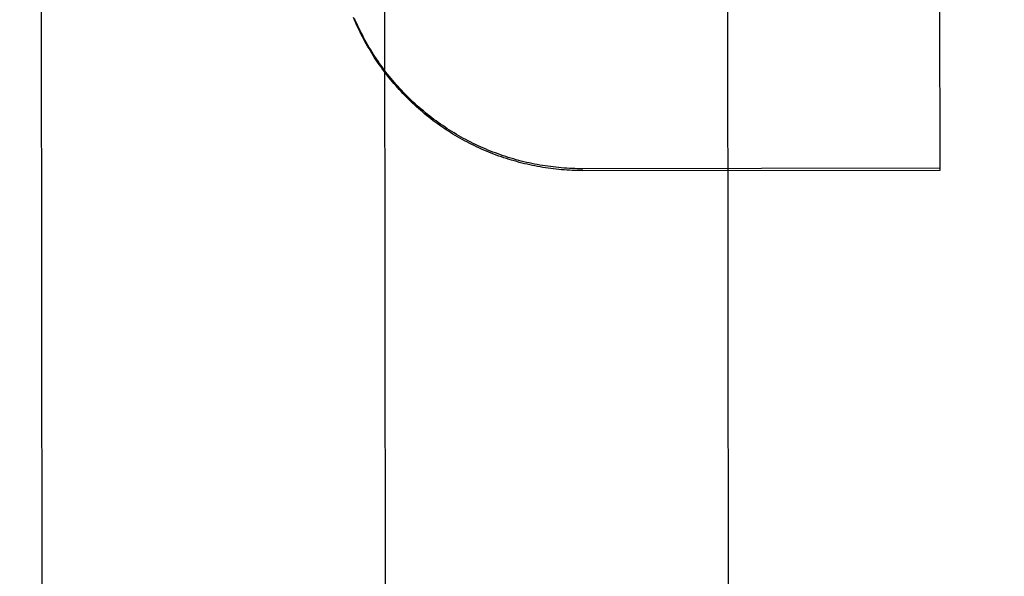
# Model space of a CAD drawing. Header units: inches. Extents: x 0 to 255, y -1 to 165.
# Tile 21 of 76: x 86.27 to 86.629, y 44.845 to 45.048. Entities that reach past the tile are written whole.
import ezdxf

# ---------------------------------------------------------------- set-up
doc = ezdxf.new("R2010")
doc.units = ezdxf.units.IN
doc.header["$LTSCALE"] = 14.034771
doc.header["$MEASUREMENT"] = 0
doc.linetypes.add('HIDDEN', pattern=[0.2, 0.1, -0.1])
doc.layers.get('0').update_dxf_attribs({"linetype": 'CONTINUOUS'})
doc.layers.add('DEFAULT_2', color=8, linetype='HIDDEN')
doc.layers.add('DIMENSIONS', color=7, linetype='CONTINUOUS')
doc.styles.get("Standard").update_dxf_attribs({"font": 'txt', "width": 0.8})
doc.dimstyles.new('DIMSTYLE_3', dxfattribs={"dimtxt": 1.170815, "dimasz": 1.501045, "dimexe": 0.09, "dimexo": 0.07, "dimgap": 0.039, "dimtad": 0, "dimtih": 1, "dimtoh": 1, "dimzin": 4, "dimdsep": 46, "dimtxsty": 'Standard', "dimblk": '_FILLED', "dimblk1": '_FILLED', "dimblk2": '_FILLED', "dimcen": 0.09, "dimadec": 0, "dimazin": 0, "dimtfac": 1, "dimtofl": 0, "dimtmove": 0, "dimatfit": 3, "dimldrblk": '_FILLED', "dimfxl": 0, "dimtolj": 1, "dimtzin": 4, "dimarcsym": 0})

# ---------------------------------------------------------------- blocks, each defined once
blk = doc.blocks.new('_FILLED')
at = {"color": 0, "linetype": 'ByBlock'}
blk.add_solid([(0, 0), (-1, 0.2), (-1, -0.2)], dxfattribs=at)
blk = doc.blocks.new('*D13')
at = {"layer": 'DIMENSIONS', "color": 2, "linetype": 'Continuous'}
for p, q in [((83.85764, 109.31004), (80.85555, 109.31004)), ((87.48264, 109.31004), (90.36579, 109.31004))]:
    blk.add_line(p, q, dxfattribs=at)
at = {"layer": 'DIMENSIONS', "color": 2, "linetype": 'Continuous', "xscale": 1.5010450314, "yscale": 1.5010450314, "zscale": 1.5010450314}
blk.add_blockref('_FILLED', (83.85764, 109.31004), dxfattribs=at)
at = {"layer": 'DIMENSIONS', "color": 2, "linetype": 'Continuous', "xscale": 1.5010450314, "yscale": 1.5010450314, "zscale": 1.5010450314, "rotation": 180}
blk.add_blockref('_FILLED', (87.48264, 109.31004), dxfattribs=at)
at = {"layer": 'DIMENSIONS', "color": 2, "linetype": 'Continuous', "insert": (90.9512, 109.89544), "char_height": 1.170815, "width": 3.7466084, "attachment_point": 1, "line_spacing_factor": 0.9}
blk.add_mtext('3.63', dxfattribs=at)

msp = doc.modelspace()

# ---------------------------------------------------------------- linework, layer by layer
at = {"layer": 'DEFAULT_2', "color": 8, "linetype": 'HIDDEN'}
for p, q in [((86.27894, 44.41046), (86.27671, 46.30573)), ((86.40307, 45.15489), (86.40372, 44.60279)), ((86.52872, 44.60293), (86.52807, 45.15504)), ((86.60557, 44.993), (86.6055, 45.05325)), ((86.60557, 44.99367), (86.47544, 44.99351)), ((86.47544, 44.99285), (86.60557, 44.993))]:
    msp.add_line(p, q, dxfattribs=at)
for points in [[(86.47544, 44.99285), (86.47447, 44.99285), (86.47349, 44.99286), (86.47251, 44.99289), (86.47154, 44.99292), (86.47056, 44.99297), (86.46959, 44.99303), (86.46861, 44.99309), (86.46764, 44.99317), (86.46667, 44.99326), (86.4657, 44.99336), (86.46473, 44.99347), (86.46376, 44.99359), (86.46279, 44.99372), (86.46182, 44.99386), (86.46086, 44.99401), (86.4599, 44.99417), (86.45893, 44.99434), (86.45797, 44.99452), (86.45702, 44.99472), (86.45606, 44.99492), (86.45511, 44.99513), (86.45416, 44.99535), (86.45321, 44.99559), (86.45226, 44.99583), (86.45132, 44.99609), (86.45038, 44.99635), (86.44944, 44.99663), (86.44851, 44.99691), (86.44758, 44.99721), (86.44665, 44.99751), (86.44572, 44.99783), (86.4448, 44.99815), (86.44388, 44.99849), (86.44297, 44.99883), (86.44206, 44.99919), (86.44115, 44.99955), (86.44025, 44.99993), (86.43935, 45.00031), (86.43846, 45.0007), (86.43757, 45.00111), (86.43668, 45.00152), (86.4358, 45.00194), (86.43492, 45.00238), (86.43405, 45.00282), (86.43318, 45.00327), (86.43232, 45.00373), (86.43146, 45.0042), (86.43061, 45.00468), (86.42976, 45.00517), (86.42892, 45.00567), (86.42808, 45.00617), (86.42725, 45.00669), (86.42643, 45.00722), (86.42561, 45.00775), (86.42479, 45.00829), (86.42399, 45.00884), (86.42318, 45.00941), (86.42239, 45.00997), (86.4216, 45.01055), (86.42081, 45.01114), (86.42004, 45.01173), (86.41927, 45.01234), (86.4185, 45.01295), (86.41774, 45.01357), (86.41699, 45.0142), (86.41625, 45.01483), (86.41551, 45.01548), (86.41478, 45.01613), (86.41406, 45.01679), (86.41334, 45.01746), (86.41263, 45.01813), (86.41193, 45.01882), (86.41124, 45.01951), (86.41055, 45.02021), (86.40987, 45.02091), (86.4092, 45.02163), (86.40854, 45.02235), (86.40788, 45.02308), (86.40723, 45.02381), (86.40659, 45.02455), (86.40596, 45.0253), (86.40534, 45.02606), (86.40472, 45.02682), (86.40411, 45.02759), (86.40351, 45.02836), (86.40292, 45.02915), (86.40234, 45.02994), (86.40177, 45.03073), (86.4012, 45.03153), (86.40065, 45.03234), (86.4001, 45.03315), (86.39956, 45.03397), (86.39903, 45.0348), (86.39851, 45.03563), (86.398, 45.03646), (86.3975, 45.03731), (86.397, 45.03815), (86.39652, 45.03901), (86.39604, 45.03986), (86.39558, 45.04073), (86.39512, 45.0416), (86.39467, 45.04247), (86.39423, 45.04335), (86.39381, 45.04423), (86.39339, 45.04512), (86.39298, 45.04601), (86.39258, 45.0469), (86.39219, 45.0478), (86.39181, 45.04871)], [(86.47544, 44.99351), (86.47446, 44.99352), (86.47347, 44.99353), (86.47248, 44.99356), (86.4715, 44.99359), (86.47051, 44.99364), (86.46953, 44.9937), (86.46855, 44.99377), (86.46756, 44.99384), (86.46658, 44.99393), (86.4656, 44.99403), (86.46462, 44.99415), (86.46364, 44.99427), (86.46267, 44.9944), (86.46169, 44.99454), (86.46072, 44.9947), (86.45974, 44.99486), (86.45877, 44.99504), (86.4578, 44.99522), (86.45684, 44.99542), (86.45587, 44.99562), (86.45491, 44.99584), (86.45395, 44.99607), (86.453, 44.99631), (86.45204, 44.99655), (86.45109, 44.99681), (86.45014, 44.99708), (86.4492, 44.99736), (86.44825, 44.99765), (86.44731, 44.99795), (86.44638, 44.99826), (86.44545, 44.99858), (86.44452, 44.99891), (86.44359, 44.99925), (86.44267, 44.99961), (86.44175, 44.99997), (86.44084, 45.00034), (86.43993, 45.00072), (86.43902, 45.00111), (86.43812, 45.00151), (86.43723, 45.00192), (86.43634, 45.00234), (86.43545, 45.00277), (86.43457, 45.00321), (86.43369, 45.00366), (86.43281, 45.00412), (86.43195, 45.00459), (86.43108, 45.00506), (86.43023, 45.00555), (86.42938, 45.00605), (86.42853, 45.00655), (86.42769, 45.00707), (86.42685, 45.00759), (86.42602, 45.00812), (86.4252, 45.00867), (86.42438, 45.00922), (86.42357, 45.00978), (86.42276, 45.01035), (86.42197, 45.01092), (86.42117, 45.01151), (86.42039, 45.0121), (86.41961, 45.01271), (86.41883, 45.01332), (86.41807, 45.01394), (86.41731, 45.01457), (86.41655, 45.01521), (86.41581, 45.01585), (86.41507, 45.0165), (86.41434, 45.01716), (86.41361, 45.01783), (86.4129, 45.01851), (86.41219, 45.0192), (86.41149, 45.01989), (86.41079, 45.02059), (86.41011, 45.0213), (86.40943, 45.02201), (86.40876, 45.02273), (86.40809, 45.02346), (86.40744, 45.0242), (86.40679, 45.02494), (86.40615, 45.02569), (86.40552, 45.02645), (86.4049, 45.02722), (86.40428, 45.02799), (86.40368, 45.02877), (86.40308, 45.02955), (86.40249, 45.03034), (86.40191, 45.03114), (86.40134, 45.03194), (86.40078, 45.03275), (86.40023, 45.03357), (86.39968, 45.03439), (86.39915, 45.03522), (86.39862, 45.03605), (86.39811, 45.03689), (86.3976, 45.03774), (86.3971, 45.03859), (86.39661, 45.03944), (86.39613, 45.04031), (86.39566, 45.04117), (86.3952, 45.04204), (86.39475, 45.04292), (86.3943, 45.0438), (86.39387, 45.04469), (86.39345, 45.04558), (86.39304, 45.04647), (86.39263, 45.04737), (86.39224, 45.04828)]]:
    msp.add_lwpolyline(points, dxfattribs=at)

# ---------------------------------------------------------------- dimensions: what is measured, and where the dimension line sits
at = {"layer": 'DIMENSIONS', "color": 2, "linetype": 'Continuous'}
dim = msp.add_linear_dim(base=(83.8576415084, 109.3100356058), p1=(87.4826415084, 123.6420264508), p2=(83.8576415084, 44.3910264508), angle=180, dimstyle='DIMSTYLE_3', dxfattribs=at)
dim.commit()
dim.dimension.update_dxf_attribs({"geometry": '*D13', "text_midpoint": (92.8244998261, 109.3100356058), "dimtype": 160})

doc.saveas('drawing.dxf')
